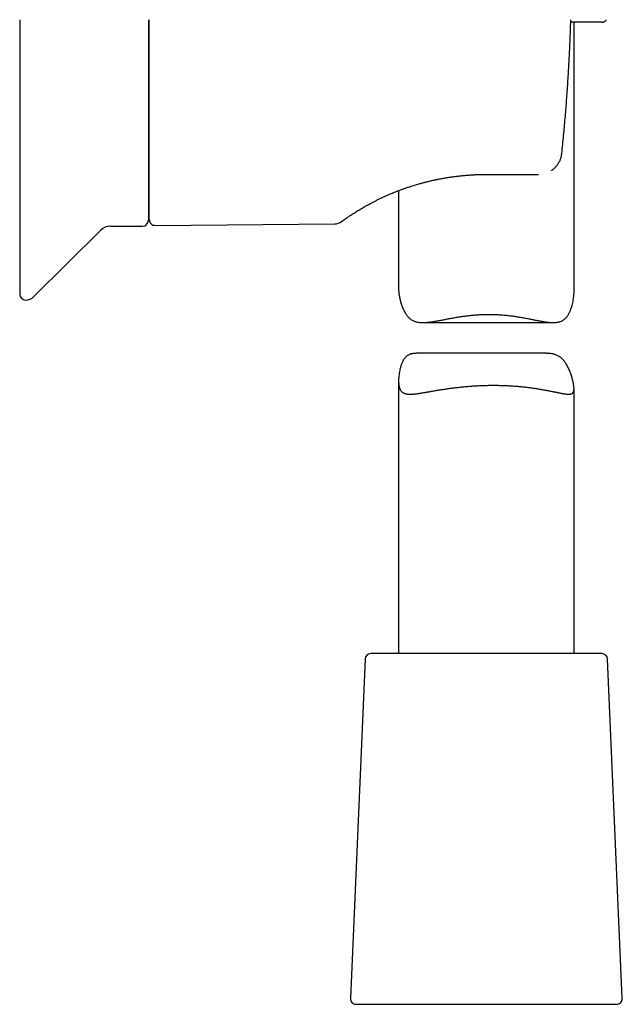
# Model space of a CAD drawing. Header units: millimetres. Extents: x 8 to 719, y 12 to 786.
# Tile 24 of 27: x 551 to 603, y 469 to 553. Entities that reach past the tile are written whole.
import ezdxf

# ---------------------------------------------------------------- set-up
doc = ezdxf.new("R2010")
doc.units = ezdxf.units.MM

msp = doc.modelspace()

# ---------------------------------------------------------------- linework, layer by layer
at = {"color": 7, "linetype": 'Continuous', "lineweight": 30}
for p, q in [((562.225, 553.317), (562.225, 536.157)), ((562.305, 536.219), (562.305, 553.317)), ((600.996, 553.097), (598.341, 553.097)), ((598.625, 530.015), (598.625, 553.097)), ((591.125, 540.082), (595.469, 540.082)), ((595.469, 540.082), (595.56, 540.082)), ((583.625, 538.697), (583.625, 530.26)), ((562.225, 537.084), (562.305, 537.084)), ((558.974, 535.657), (561.725, 535.657)), ((562.81, 535.719), (578.166, 535.853)), ((552.43, 529.628), (558.15, 535.309)), ((585.689, 527.414), (596.856, 527.414)), ((596.284, 524.779), (585.149, 524.779)), ((583.625, 522.433), (583.625, 499.097)), ((598.625, 499.097), (598.625, 521.756)), ((580.754, 498.618), (579.498, 469.618)), ((591.932, 499.097), (581.254, 499.097)), ((600.996, 499.097), (591.932, 499.097)), ((602.753, 469.618), (601.496, 498.618)), ((579.997, 469.097), (602.253, 469.097))]:
    msp.add_line(p, q, dxfattribs=at)
at = {"color": 7, "linetype": 'Continuous', "lineweight": 30, "flags": 128}
msp.add_lwpolyline([(598.246, 550.6), (598.248, 550.597), (598.246, 550.594), (598.246, 550.594)], dxfattribs=at)
at = {"color": 7, "linetype": 'Continuous', "lineweight": 30}
for centre, radius, start, end in [((600.996, 553.597), 0.5, 270, 325.92514), ((558.995, 534.458), 1.2, 91, 134.80311), ((561.725, 536.157), 0.5, 270, 0), ((562.805, 536.219), 0.5, 180, 270.5), ((578.157, 536.854), 1, 270.49729, 306.11727), ((551.725, 529.838), 0.5, 180, 270), ((551.725, 530.338), 1, 270, 314.80311), ((581.254, 498.597), 0.5, 90, 177.51874), ((600.996, 498.597), 0.5, 2.48126, 90), ((579.997, 469.597), 0.5, 177.51874, 270), ((602.253, 469.597), 0.5, 270, 2.48126)]:
    msp.add_arc(centre, radius, start, end, dxfattribs=at)
for points, knots in [([(551.225, 553.317), (551.225, 553.313), (551.225, 553.142), (551.225, 552.806), (551.225, 552.308), (551.225, 551.813), (551.225, 551.319), (551.225, 550.816), (551.225, 550.302), (551.225, 549.78), (551.225, 549.26), (551.225, 548.744), (551.225, 548.231), (551.225, 547.724), (551.225, 547.276), (551.225, 546.887), (551.225, 546.551), (551.225, 546.217), (551.225, 545.885), (551.225, 545.556), (551.225, 545.228), (551.225, 544.902), (551.225, 544.537), (551.225, 544.134), (551.225, 543.695), (551.225, 543.26), (551.225, 542.861), (551.225, 542.496), (551.225, 542.164), (551.225, 541.839), (551.225, 541.487), (551.225, 541.108), (551.225, 540.7), (551.225, 540.379), (551.225, 540.142), (551.225, 539.987), (551.225, 539.832), (551.225, 539.678), (551.225, 539.525), (551.225, 539.267), (551.225, 538.906), (551.225, 538.45), (551.225, 538.064), (551.225, 537.746), (551.225, 537.49), (551.225, 537.242), (551.225, 536.975), (551.225, 536.69), (551.225, 536.385), (551.225, 536.147), (551.225, 535.971), (551.225, 535.856), (551.225, 535.743), (551.225, 535.63), (551.225, 535.518), (551.225, 535.346), (551.225, 535.117), (551.225, 534.836), (551.225, 534.561), (551.225, 534.294), (551.225, 534.035), (551.225, 533.788), (551.225, 533.569), (551.225, 533.374), (551.225, 533.199), (551.225, 533.029), (551.225, 532.862), (551.225, 532.703), (551.225, 532.552), (551.225, 532.374), (551.225, 532.169), (551.225, 531.941), (551.225, 531.725), (551.225, 531.528), (551.225, 531.349), (551.225, 531.231), (551.225, 531.158), (551.225, 531.127), (551.225, 531.097), (551.225, 531.067), (551.225, 531.038), (551.225, 531.009), (551.225, 530.98), (551.225, 530.912), (551.225, 530.807), (551.225, 530.674), (551.225, 530.551), (551.225, 530.438), (551.225, 530.349), (551.225, 530.281), (551.225, 530.23), (551.225, 530.182), (551.225, 530.137), (551.225, 530.097), (551.225, 530.06), (551.225, 530.017), (551.225, 529.969), (551.225, 529.921), (551.225, 529.884), (551.225, 529.857), (551.225, 529.841), (551.225, 529.839), (551.225, 529.838)], [0, 0, 0, 0, 0.000341, 0.013188, 0.026034, 0.038883, 0.051739, 0.064606, 0.078421, 0.092227, 0.106027, 0.119829, 0.133636, 0.147455, 0.161043, 0.170324, 0.179602, 0.188879, 0.198155, 0.207433, 0.216714, 0.226, 0.235292, 0.248144, 0.260989, 0.27383, 0.286672, 0.296765, 0.306863, 0.316968, 0.326724, 0.339712, 0.352696, 0.36568, 0.370782, 0.375884, 0.380988, 0.386094, 0.391201, 0.39631, 0.412182, 0.428044, 0.443905, 0.453255, 0.462609, 0.471969, 0.480914, 0.492822, 0.504727, 0.516632, 0.521309, 0.525988, 0.530667, 0.535348, 0.54003, 0.544714, 0.557075, 0.569431, 0.581785, 0.594142, 0.606506, 0.618603, 0.630319, 0.639523, 0.648726, 0.657931, 0.667138, 0.676351, 0.685043, 0.69351, 0.708313, 0.723103, 0.737887, 0.752671, 0.765687, 0.778713, 0.781273, 0.783834, 0.786395, 0.788957, 0.791519, 0.794083, 0.796647, 0.799212, 0.812596, 0.825966, 0.839329, 0.852687, 0.866047, 0.873547, 0.88105, 0.888556, 0.896067, 0.903583, 0.910481, 0.917116, 0.93093, 0.944738, 0.958543, 0.972351, 0.986169, 1, 1, 1, 1]), ([(598.246, 550.6), (598.259, 550.892), (598.286, 551.473), (598.318, 552.346), (598.339, 552.96), (598.347, 553.284), (598.348, 553.317)], [0, 0, 0, 0, 0.3217955, 0.6428095, 0.9631036, 1, 1, 1, 1]), ([(597.584, 541.884), (597.61, 542.139), (597.662, 542.644), (597.735, 543.396), (597.803, 544.137), (597.867, 544.866), (597.926, 545.583), (597.981, 546.289), (598.033, 547.007), (598.083, 547.734), (598.13, 548.47), (598.173, 549.193), (598.212, 549.901), (598.235, 550.369), (598.246, 550.6)], [0, 0, 0, 0, 0.087836, 0.17431, 0.25942, 0.343167, 0.42555, 0.506571, 0.58623, 0.67228, 0.756682, 0.839436, 0.920542, 1, 1, 1, 1]), ([(596.687, 540.418), (596.695, 540.424), (596.729, 540.445), (596.785, 540.485), (596.854, 540.538), (596.92, 540.594), (596.984, 540.653), (597.048, 540.717), (597.115, 540.791), (597.181, 540.872), (597.247, 540.962), (597.31, 541.059), (597.371, 541.167), (597.425, 541.278), (597.471, 541.39), (597.51, 541.503), (597.542, 541.622), (597.569, 541.748), (597.58, 541.834), (597.585, 541.878)], [0, 0, 0, 0, 0.017528, 0.067932, 0.117595, 0.166518, 0.214733, 0.264802, 0.321163, 0.383916, 0.444078, 0.509141, 0.579102, 0.654038, 0.717562, 0.784197, 0.853858, 0.926066, 1, 1, 1, 1]), ([(578.827, 536.104), (578.83, 536.106), (578.839, 536.113), (578.859, 536.127), (578.885, 536.146), (578.914, 536.167), (578.946, 536.189), (578.978, 536.213), (579.012, 536.237), (579.057, 536.268), (579.118, 536.311), (579.196, 536.365), (579.285, 536.426), (579.382, 536.492), (579.492, 536.565), (579.614, 536.646), (579.75, 536.735), (579.899, 536.83), (580.058, 536.93), (580.229, 537.035), (580.407, 537.141), (580.589, 537.248), (580.777, 537.356), (580.972, 537.465), (581.175, 537.576), (581.39, 537.689), (581.614, 537.805), (581.85, 537.924), (582.093, 538.041), (582.342, 538.157), (582.596, 538.273), (582.823, 538.372), (583.022, 538.456), (583.193, 538.527), (583.376, 538.6), (583.571, 538.677), (583.778, 538.755), (583.997, 538.835), (584.227, 538.917), (584.457, 538.996), (584.684, 539.07), (584.909, 539.141), (585.143, 539.212), (585.387, 539.283), (585.64, 539.354), (585.899, 539.422), (586.162, 539.488), (586.43, 539.551), (586.707, 539.613), (586.995, 539.673), (587.298, 539.731), (587.617, 539.788), (587.951, 539.842), (588.294, 539.891), (588.646, 539.936), (589.007, 539.976), (589.35, 540.008), (589.674, 540.033), (589.977, 540.052), (590.287, 540.066), (590.602, 540.076), (590.882, 540.082), (591.058, 540.082), (591.126, 540.082)], [0, 0, 0, 0, 0.005297, 0.017052, 0.028261, 0.039965, 0.051016, 0.061417, 0.071286, 0.081169, 0.099037, 0.117201, 0.135677, 0.154472, 0.173534, 0.194003, 0.2147, 0.235621, 0.256803, 0.278005, 0.299064, 0.318807, 0.338463, 0.358049, 0.377513, 0.396776, 0.416985, 0.436968, 0.456751, 0.476362, 0.495821, 0.515148, 0.526767, 0.53897, 0.551768, 0.565172, 0.579179, 0.593716, 0.608773, 0.624354, 0.63799, 0.652013, 0.666428, 0.681243, 0.696466, 0.712106, 0.727245, 0.742776, 0.758712, 0.775067, 0.791847, 0.810001, 0.8285, 0.847354, 0.866576, 0.886183, 0.906193, 0.92221, 0.938497, 0.955067, 0.971932, 0.989106, 1, 1, 1, 1]), ([(595.56, 540.082), (595.562, 540.082), (595.57, 540.082), (595.577, 540.082), (595.583, 540.082)], [0, 0, 0, 0, 0.310017, 1, 1, 1, 1]), ([(579.79, 536.76), (579.79, 536.76), (579.79, 536.76), (579.796, 536.764), (579.797, 536.764)], [0, 0, 0, 0, 0.849397, 1, 1, 1, 1]), ([(578.747, 536.046), (578.747, 536.046), (578.749, 536.048), (578.763, 536.057), (578.784, 536.073), (578.807, 536.09), (578.825, 536.103), (578.83, 536.106)], [0, 0, 0, 0, 0.229345, 0.458494, 0.687643, 0.916991, 1, 1, 1, 1]), ([(583.626, 530.26), (583.626, 530.243), (583.625, 530.194), (583.63, 530.104), (583.64, 529.987), (583.656, 529.86), (583.677, 529.722), (583.705, 529.573), (583.739, 529.416), (583.778, 529.256), (583.824, 529.095), (583.875, 528.934), (583.933, 528.773), (583.996, 528.614), (584.065, 528.463), (584.138, 528.322), (584.21, 528.199), (584.281, 528.09), (584.351, 527.995), (584.426, 527.906), (584.506, 527.822), (584.592, 527.744), (584.684, 527.674), (584.781, 527.613), (584.884, 527.56), (584.991, 527.517), (585.102, 527.482), (585.218, 527.455), (585.339, 527.435), (585.465, 527.422), (585.596, 527.415), (585.731, 527.414), (585.883, 527.419), (586.054, 527.431), (586.243, 527.45), (586.438, 527.476), (586.626, 527.505), (586.805, 527.535), (586.973, 527.564), (587.145, 527.596), (587.31, 527.627), (587.468, 527.657), (587.619, 527.686), (587.774, 527.716), (587.937, 527.747), (588.108, 527.778), (588.287, 527.811), (588.468, 527.843), (588.651, 527.874), (588.837, 527.903), (589.026, 527.932), (589.216, 527.959), (589.402, 527.984), (589.584, 528.006), (589.767, 528.027), (589.957, 528.046), (590.152, 528.063), (590.349, 528.078), (590.547, 528.09), (590.746, 528.1), (590.945, 528.107), (591.146, 528.111), (591.279, 528.111), (591.346, 528.112)], [0, 0, 0, 0, 0.008662, 0.02604, 0.043419, 0.061962, 0.080528, 0.101073, 0.121618, 0.142219, 0.162821, 0.18355, 0.20428, 0.22506, 0.24584, 0.264832, 0.283845, 0.298771, 0.313696, 0.328703, 0.343708, 0.358885, 0.37406, 0.389393, 0.404726, 0.419678, 0.43463, 0.449721, 0.464813, 0.480087, 0.495361, 0.510736, 0.526112, 0.545842, 0.565573, 0.585441, 0.605309, 0.621352, 0.637396, 0.653492, 0.669588, 0.683078, 0.696575, 0.710413, 0.724257, 0.739562, 0.754867, 0.770213, 0.785559, 0.801028, 0.816498, 0.832014, 0.847529, 0.86171, 0.875901, 0.89132, 0.906739, 0.92221, 0.937681, 0.953232, 0.968784, 0.984392, 1, 1, 1, 1]), ([(591.346, 528.112), (591.408, 528.111), (591.533, 528.111), (591.726, 528.107), (591.925, 528.1), (592.13, 528.091), (592.335, 528.078), (592.54, 528.063), (592.744, 528.044), (592.947, 528.023), (593.15, 528), (593.345, 527.975), (593.532, 527.949), (593.71, 527.922), (593.885, 527.895), (594.061, 527.865), (594.242, 527.834), (594.426, 527.8), (594.608, 527.766), (594.788, 527.731), (594.965, 527.696), (595.141, 527.661), (595.313, 527.627), (595.478, 527.595), (595.636, 527.565), (595.794, 527.536), (595.957, 527.507), (596.124, 527.48), (596.287, 527.457), (596.447, 527.437), (596.603, 527.423), (596.754, 527.415), (596.901, 527.413), (597.031, 527.419), (597.145, 527.43), (597.243, 527.445), (597.339, 527.465), (597.431, 527.492), (597.52, 527.524), (597.606, 527.563), (597.688, 527.609), (597.765, 527.662), (597.837, 527.721), (597.905, 527.785), (597.969, 527.855), (598.03, 527.931), (598.087, 528.011), (598.141, 528.096), (598.191, 528.184), (598.243, 528.284), (598.294, 528.395), (598.344, 528.519), (598.389, 528.645), (598.44, 528.803), (598.492, 528.995), (598.542, 529.219), (598.574, 529.405), (598.594, 529.552), (598.607, 529.667), (598.617, 529.787), (598.624, 529.906), (598.625, 529.98), (598.625, 530.015)], [0, 0, 0, 0, 0.015115, 0.030242, 0.046999, 0.063757, 0.080578, 0.097399, 0.114406, 0.131413, 0.148482, 0.165551, 0.181174, 0.196808, 0.211909, 0.227019, 0.243732, 0.260444, 0.277206, 0.293968, 0.310874, 0.327779, 0.344735, 0.361691, 0.377192, 0.392704, 0.410731, 0.428758, 0.446866, 0.464973, 0.483227, 0.501481, 0.519863, 0.538244, 0.551865, 0.565484, 0.579186, 0.592887, 0.606733, 0.620579, 0.634539, 0.648498, 0.66211, 0.675722, 0.689425, 0.70313, 0.716943, 0.730757, 0.744624, 0.758491, 0.775939, 0.793387, 0.810883, 0.828379, 0.858066, 0.887783, 0.917803, 0.932832, 0.947862, 0.965847, 0.983832, 1, 1, 1, 1]), ([(585.149, 524.778), (585.135, 524.778), (585.075, 524.779), (584.985, 524.774), (584.88, 524.763), (584.788, 524.748), (584.7, 524.728), (584.615, 524.701), (584.534, 524.669), (584.456, 524.63), (584.382, 524.584), (584.312, 524.531), (584.247, 524.473), (584.187, 524.408), (584.13, 524.338), (584.076, 524.263), (584.026, 524.182), (583.98, 524.098), (583.937, 524.009), (583.894, 523.909), (583.851, 523.798), (583.81, 523.675), (583.773, 523.548), (583.733, 523.39), (583.694, 523.198), (583.66, 522.974), (583.64, 522.788), (583.63, 522.642), (583.626, 522.526), (583.625, 522.406), (583.628, 522.283), (583.636, 522.164), (583.649, 522.054), (583.666, 521.951), (583.689, 521.857), (583.718, 521.77), (583.752, 521.69), (583.793, 521.618), (583.84, 521.553), (583.894, 521.495), (583.953, 521.446), (584.018, 521.404), (584.089, 521.37), (584.166, 521.341), (584.249, 521.319), (584.339, 521.303), (584.435, 521.292), (584.536, 521.286), (584.637, 521.285), (584.736, 521.288), (584.834, 521.293), (584.94, 521.302), (585.054, 521.313), (585.172, 521.327), (585.295, 521.343), (585.422, 521.361), (585.553, 521.382), (585.688, 521.404), (585.823, 521.426), (585.958, 521.449), (586.091, 521.472), (586.226, 521.496), (586.368, 521.52), (586.519, 521.547), (586.677, 521.574), (586.839, 521.602), (587.005, 521.629), (587.174, 521.657), (587.346, 521.685), (587.521, 521.712), (587.694, 521.738), (587.865, 521.762), (588.035, 521.786), (588.212, 521.81), (588.4, 521.834), (588.598, 521.858), (588.804, 521.882), (589.013, 521.904), (589.225, 521.925), (589.439, 521.945), (589.656, 521.963), (589.875, 521.979), (590.089, 521.994), (590.297, 522.006), (590.496, 522.016), (590.691, 522.025), (590.89, 522.032), (591.095, 522.038), (591.307, 522.043), (591.52, 522.045), (591.733, 522.046), (591.947, 522.046), (592.16, 522.043), (592.374, 522.038), (592.58, 522.032), (592.779, 522.025), (592.968, 522.016), (593.152, 522.006), (593.338, 521.995), (593.528, 521.982), (593.723, 521.967), (593.917, 521.95), (594.109, 521.932), (594.299, 521.913), (594.487, 521.892), (594.673, 521.87), (594.851, 521.848), (595.021, 521.825), (595.182, 521.802), (595.341, 521.778), (595.502, 521.753), (595.666, 521.726), (595.831, 521.698), (595.993, 521.67), (596.152, 521.641), (596.307, 521.611), (596.458, 521.582), (596.606, 521.552), (596.745, 521.524), (596.876, 521.497), (596.999, 521.472), (597.119, 521.447), (597.239, 521.422), (597.359, 521.398), (597.478, 521.375), (597.592, 521.353), (597.7, 521.334), (597.804, 521.317), (597.902, 521.304), (597.995, 521.293), (598.079, 521.287), (598.156, 521.285), (598.226, 521.287), (598.292, 521.294), (598.353, 521.305), (598.408, 521.323), (598.457, 521.346), (598.499, 521.377), (598.536, 521.414), (598.567, 521.458), (598.59, 521.51), (598.608, 521.569), (598.619, 521.635), (598.625, 521.709), (598.625, 521.792), (598.62, 521.883), (598.61, 521.982), (598.594, 522.089), (598.574, 522.207), (598.548, 522.333), (598.516, 522.472), (598.478, 522.62), (598.433, 522.777), (598.383, 522.937), (598.326, 523.098), (598.265, 523.259), (598.196, 523.42), (598.122, 523.579), (598.043, 523.73), (597.96, 523.872), (597.879, 523.995), (597.799, 524.103), (597.721, 524.198), (597.638, 524.287), (597.55, 524.371), (597.456, 524.449), (597.357, 524.519), (597.251, 524.58), (597.14, 524.633), (597.025, 524.676), (596.907, 524.711), (596.783, 524.738), (596.654, 524.758), (596.52, 524.772), (596.397, 524.778), (596.316, 524.778), (596.284, 524.778)], [0, 0, 0, 0, 0.00186, 0.008094, 0.012714, 0.017333, 0.02198, 0.026627, 0.031323, 0.036018, 0.040753, 0.045487, 0.050104, 0.05472, 0.059368, 0.064016, 0.068701, 0.073386, 0.078089, 0.082792, 0.088709, 0.094627, 0.100561, 0.106494, 0.116563, 0.126642, 0.136823, 0.14192, 0.147017, 0.153117, 0.159217, 0.165344, 0.17147, 0.177371, 0.183271, 0.189218, 0.195166, 0.201187, 0.207209, 0.213281, 0.219353, 0.225246, 0.231138, 0.237072, 0.243005, 0.248996, 0.254987, 0.261012, 0.267037, 0.271931, 0.276828, 0.28225, 0.287673, 0.293114, 0.298555, 0.304048, 0.309542, 0.315053, 0.320563, 0.325602, 0.330645, 0.335626, 0.34061, 0.346121, 0.351633, 0.357159, 0.362686, 0.368258, 0.37383, 0.379418, 0.385005, 0.390112, 0.395222, 0.400659, 0.406099, 0.412123, 0.418146, 0.424191, 0.430236, 0.436344, 0.442453, 0.448584, 0.454715, 0.460328, 0.465944, 0.471207, 0.476474, 0.482305, 0.488135, 0.493987, 0.499838, 0.50575, 0.511663, 0.517596, 0.52353, 0.52896, 0.534394, 0.539537, 0.544684, 0.55038, 0.556076, 0.56179, 0.567505, 0.573274, 0.579042, 0.58483, 0.590617, 0.595911, 0.601207, 0.60646, 0.611716, 0.617532, 0.623348, 0.629181, 0.635015, 0.640903, 0.64679, 0.652696, 0.658602, 0.664004, 0.669408, 0.674844, 0.680283, 0.686308, 0.692333, 0.69838, 0.704428, 0.710545, 0.716663, 0.722808, 0.728953, 0.734585, 0.740223, 0.746173, 0.752122, 0.758106, 0.764091, 0.770135, 0.77618, 0.78227, 0.78836, 0.79432, 0.80028, 0.80629, 0.812299, 0.818385, 0.824471, 0.830606, 0.836742, 0.843288, 0.849843, 0.857096, 0.864349, 0.871623, 0.878896, 0.886214, 0.893533, 0.900869, 0.908205, 0.91491, 0.921623, 0.926892, 0.932161, 0.937459, 0.942757, 0.948115, 0.953473, 0.958886, 0.964299, 0.969578, 0.974856, 0.980184, 0.985512, 0.990905, 0.996297, 1, 1, 1, 1])]:
    msp.add_open_spline(points, degree=3, knots=knots, dxfattribs=at)

doc.saveas('drawing.dxf')
